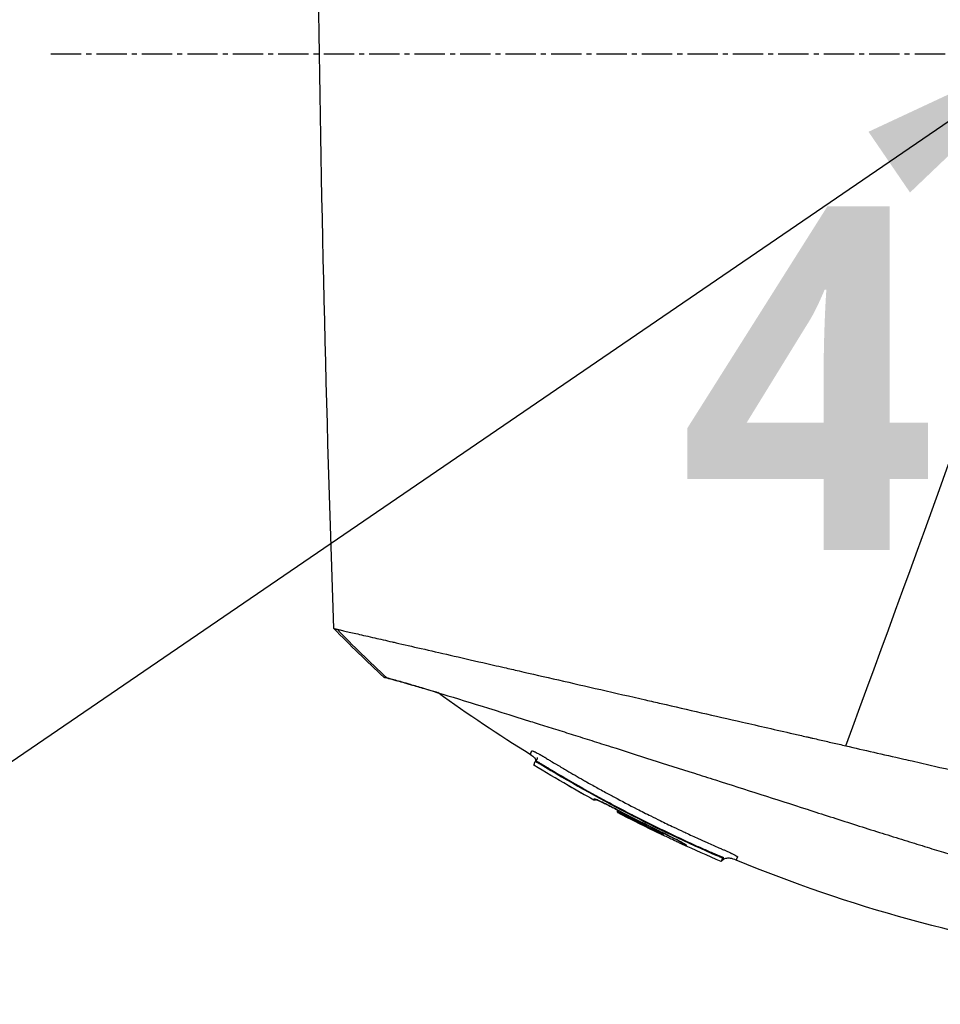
# Model space of a CAD drawing. Header units: millimetres. Extents: x 0 to 4378, y 0 to 2376.
# Tile 221 of 256: x 1476 to 1528, y 1535 to 1590. Entities that reach past the tile are written whole.
import ezdxf

# ---------------------------------------------------------------- set-up
doc = ezdxf.new("R2010")
doc.units = ezdxf.units.MM
doc.header["$LTSCALE"] = 0.2
doc.linetypes.add('CENTER2', pattern=[1.125, 0.75, -0.125, 0.125, -0.125])
doc.layers.add('02_Center Line', color=1, linetype='CENTER2')
doc.layers.add('14_Mark', color=7, linetype='Continuous', true_color=0xe03c31)
doc.styles.add('Rainbow-5.0 Style', font='malgunsl.ttf')
doc.dimstyles.new('Rainbow-5.0 Style', dxfattribs={"dimtxt": 4, "dimasz": 2.5, "dimexe": 1, "dimexo": 1, "dimgap": 1, "dimtad": 1, "dimdsep": 46, "dimtxsty": 'Rainbow-5.0 Style', "dimcen": 0, "dimclrd": 251, "dimclre": 251, "dimclrt": 7, "dimazin": 3, "dimtp": 0.1, "dimtm": 0.1, "dimtfac": 0.61, "dimtmove": 0, "dimatfit": 3, "dimfxl": 1, "dimlwd": -1, "dimlwe": -1, "dimarcsym": 1})

# ---------------------------------------------------------------- blocks, each defined once
blk = doc.blocks.new('A$C51789057')
for p, q in [((-121.773, 949.406), (-121.773, 949.406)), ((-125.665, 948.267), (-125.665, 948.267)), ((-123.264, 947.716), (-123.263, 947.718)), ((-139.812, 946.66), (-139.779, 946.694)), ((-139.518, 946.55), (-139.544, 946.523)), ((-132.606, 942.637), (-132.639, 942.604)), ((-132.639, 942.604), (-132.606, 942.637)), ((-132.625, 942.64), (-132.621, 942.644)), ((-129.595, 941.413), (-129.623, 941.385)), ((-129.308, 941.294), (-129.355, 941.247)), ((-129.426, 941.069), (-129.378, 941.116))]:
    blk.add_line(p, q)
for centre, radius, start, end in [((-97.098, 1016.706), 82.256, 240.20247, 241.34669), ((-97.457, 1016.03), 81.489, 242.41036, 244.17763)]:
    blk.add_arc(centre, radius, start, end)
for centre, major_axis, ratio, start_param, end_param in [((-111.408, 1011.588), (-26.567, -66.267), 0.000112, 6.272562, 6.283169), ((-111.408, 1011.588), (-26.567, -66.267), 0.000112, 6.283169, 6.283171), ((-97.1, 1016.701), (-80.221, -18.163), 1, 0.828367, 0.848043), ((-108.952, 1013.296), (-27.589, -68.777), 0.000114, 6.247787, 6.272823), ((-135.145, 943.848), (-0.063, 0.128), 0.595358, 0.502158, 0.520398), ((-107.057, 1014.091), (-28.143, -70.289), 0.000115, 6.247345, 6.271886), ((-97.454, 1016.038), (-75.794, -29.957), 1, 0.712884, 0.743724), ((-97.555, 1015.73), (55.564, -59.111), 1, 5.049193, 5.077428), ((-97.638, 1015.438), (60.413, -53.598), 1, 4.957777, 4.986141), ((-132.864, 942.875), (-0.0437, -0.09), 0.000116, 6.227803, 6.283185), ((-103.609, 1015.209), (-29.147, -72.631), 0.000113, 6.248574, 6.2694), ((-132.702, 942.63), (-0.0781, -0.0143), 0.664622, 0.735268, 2.367871), ((-132.688, 942.666), (0.0785, 0.0124), 0.663877, 3.914179, 5.54399), ((-103.444, 1015.184), (-29.198, -72.587), 0.000112, 6.248591, 6.269407), ((-101.817, 1015.69), (-29.563, -73.757), 0.000114, 6.250204, 6.270734), ((-129.631, 941.366), (-0.275, 0.119), 0.068568, 3.143524, 4.714321)]:
    blk.add_ellipse(centre, major_axis=major_axis, ratio=ratio, start_param=start_param, end_param=end_param)
for points, knots in [([(-150.185, 1027.664), (-150.185, 1027.664), (-150.156, 1027.635), (-150.038, 1027.517), (-149.949, 1027.429), (-149.598, 1027.077), (-149.252, 1026.731), (-148.502, 1025.981), (-148.158, 1025.638), (-147.556, 1025.036), (-147.325, 1024.804), (-146.802, 1024.282), (-146.508, 1023.988), (-145.378, 1022.857), (-144.455, 1021.935), (-142.884, 1020.363), (-142.288, 1019.767), (-138.172, 1015.651), (-133.783, 1011.262), (-128.16, 1005.64), (-127.551, 1005.031), (-125.605, 1003.084), (-124.252, 1001.732), (-121.404, 998.884), (-119.906, 997.386), (-116.778, 994.258), (-115.145, 992.625), (-113.086, 990.566), (-112.667, 990.147), (-111.934, 989.414), (-111.637, 989.117), (-111.126, 988.605), (-110.88, 988.36), (-110.53, 988.009), (-110.503, 987.983), (-110.084, 987.563), (-109.896, 987.376), (-109.529, 987.009), (-109.344, 986.824), (-109.021, 986.5), (-108.882, 986.361), (-108.649, 986.128), (-108.554, 986.034), (-108.358, 985.838), (-108.257, 985.736), (-107.869, 985.349), (-107.574, 985.054), (-106.892, 984.371), (-106.482, 983.961), (-104.429, 981.908), (-102.792, 980.272), (-99.656, 977.135), (-98.153, 975.632), (-93.926, 971.405), (-91.235, 968.714), (-88.096, 965.576), (-87.548, 965.027), (-85.958, 963.437), (-84.929, 962.409), (-82.065, 959.544), (-80.287, 957.766), (-77.966, 955.445), (-77.313, 954.793), (-76.14, 953.62), (-75.613, 953.093), (-74.668, 952.148), (-74.245, 951.725), (-73.136, 950.616), (-72.494, 949.974), (-71.501, 948.981), (-71.121, 948.6), (-70.663, 948.143), (-70.545, 948.025), (-70.239, 947.719), (-70.068, 947.548), (-69.696, 947.176), (-69.526, 947.006), (-69.355, 946.835), (-69.312, 946.792), (-69.269, 946.749), (-69.258, 946.738), (-69.247, 946.727), (-69.244, 946.724), (-69.242, 946.722), (-69.241, 946.721), (-69.24, 946.72), (-69.24, 946.72), (-69.24, 946.72), (-69.24, 946.72), (-69.24, 946.72)], [0, 0, 0, 0, 0.264332, 0.264332, 0.528758, 0.528758, 1.056139, 1.056139, 1.406505, 1.406505, 1.606603, 1.606603, 1.835356, 1.835356, 2.445847, 2.445847, 2.794554, 2.794554, 4.769924, 4.769924, 5.00797, 5.00797, 5.526041, 5.526041, 6.089229, 6.089229, 6.695329, 6.695329, 6.850985, 6.850985, 6.965758, 6.965758, 7.072004, 7.072004, 7.117238, 7.117238, 7.152898, 7.152898, 7.188974, 7.188974, 7.2161, 7.2161, 7.234487, 7.234487, 7.254339, 7.254339, 7.310164, 7.310164, 7.395171, 7.395171, 7.733586, 7.733586, 8.048233, 8.048233, 8.627304, 8.627304, 8.751092, 8.751092, 8.989797, 8.989797, 9.432477, 9.432477, 9.613385, 9.613385, 9.771568, 9.771568, 9.909899, 9.909899, 10.152258, 10.152258, 10.334616, 10.334616, 10.403043, 10.403043, 10.523121, 10.523121, 10.703617, 10.703617, 10.793786, 10.793786, 10.838901, 10.838901, 10.861447, 10.861447, 10.872715, 10.872715, 10.878346, 10.878346, 10.883825, 10.883825, 10.883825, 10.883825]), ([(-111.588, 987.087), (-111.634, 987.133), (-111.68, 987.179), (-111.773, 987.272), (-111.817, 987.315), (-111.955, 987.454), (-112.047, 987.545), (-112.322, 987.821), (-112.504, 988.003), (-112.81, 988.309), (-112.932, 988.431), (-113.542, 989.041), (-114.03, 989.529), (-114.844, 990.343), (-115.169, 990.668), (-115.927, 991.426), (-116.36, 991.859), (-117.369, 992.868), (-117.945, 993.444), (-119.286, 994.785), (-120.05, 995.549), (-121.827, 997.325), (-122.838, 998.336), (-124.415, 999.913), (-124.987, 1000.486), (-126.207, 1001.705), (-126.853, 1002.352), (-127.839, 1003.338), (-128.181, 1003.68), (-129.3, 1004.799), (-130.072, 1005.571), (-131.711, 1007.209), (-132.574, 1008.073), (-134.399, 1009.897), (-135.357, 1010.855), (-136.794, 1012.293), (-137.289, 1012.787), (-138.695, 1014.193), (-139.591, 1015.089), (-141.272, 1016.77), (-142.06, 1017.558), (-143.483, 1018.981), (-144.123, 1019.622), (-145.276, 1020.774), (-145.792, 1021.291), (-147.149, 1022.648), (-147.939, 1023.438), (-149.164, 1024.662), (-149.635, 1025.134), (-150.359, 1025.858), (-150.635, 1026.134), (-151.055, 1026.553), (-151.214, 1026.712), (-151.557, 1027.055), (-151.713, 1027.212), (-151.87, 1027.369), (-151.91, 1027.408), (-151.949, 1027.448), (-151.959, 1027.458), (-151.969, 1027.467), (-151.971, 1027.47), (-151.974, 1027.472), (-151.974, 1027.473), (-151.975, 1027.474), (-151.975, 1027.474), (-151.975, 1027.474), (-151.975, 1027.474), (-151.975, 1027.474)], [-7.729592, -7.729592, -7.729592, -7.729592, -7.71044, -7.71044, -7.69072, -7.69072, -7.65201, -7.65201, -7.574312, -7.574312, -7.522506, -7.522506, -7.315221, -7.315221, -7.177151, -7.177151, -6.993063, -6.993063, -6.7477, -6.7477, -6.420577, -6.420577, -5.984557, -5.984557, -5.735856, -5.735856, -5.451942, -5.451942, -5.300422, -5.300422, -4.9539, -4.9539, -4.557704, -4.557704, -4.105179, -4.105179, -3.863816, -3.863816, -3.40942, -3.40942, -2.98401, -2.98401, -2.611687, -2.611687, -2.28576, -2.28576, -1.715015, -1.715015, -1.28633, -1.28633, -0.964845, -0.964845, -0.723574, -0.723574, -0.36177, -0.36177, -0.180858, -0.180858, -0.090444, -0.090444, -0.045229, -0.045229, -0.022617, -0.022617, -0.011309, -0.011309, -0.000284, -0.000284, -0.000284, -0.000284]), ([(-151.065, 954.086), (-151.065, 954.086), (-151.065, 954.086), (-151.064, 954.085), (-151.048, 954.082), (-151.003, 954.072), (-150.985, 954.067), (-150.952, 954.06), (-150.94, 954.057), (-150.922, 954.053), (-150.915, 954.052), (-150.905, 954.049), (-150.902, 954.048), (-150.894, 954.047), (-150.891, 954.046), (-150.888, 954.045)], [0.2108775, 0.2108775, 0.2108775, 0.2108775, 0.2151263, 0.2151263, 0.321952, 0.321952, 0.3753541, 0.3753541, 0.4020519, 0.4020519, 0.4154008, 0.4154008, 0.4220656, 0.4220656, 0.4297877, 0.4297877, 0.4297877, 0.4297877]), ([(-150.888, 954.045), (-150.838, 954.034), (-150.778, 954.02), (-150.71, 954.004), (-150.633, 953.987), (-150.545, 953.966), (-150.447, 953.944), (-150.348, 953.921), (-150.238, 953.896), (-150.119, 953.868), (-150, 953.841), (-149.87, 953.811), (-149.731, 953.779), (-149.452, 953.716), (-149.134, 953.643), (-148.776, 953.561), (-148.479, 953.494), (-148.155, 953.42), (-147.804, 953.339), (-147.733, 953.323), (-147.662, 953.307), (-147.59, 953.29), (-147.155, 953.191), (-146.685, 953.083), (-146.181, 952.967), (-145.675, 952.851), (-145.134, 952.728), (-144.56, 952.596), (-143.985, 952.464), (-143.376, 952.325), (-142.734, 952.178), (-142.349, 952.09), (-141.952, 951.999), (-141.542, 951.905), (-141.271, 951.843), (-140.996, 951.78), (-140.717, 951.716), (-140.01, 951.554), (-139.277, 951.386), (-138.519, 951.213), (-137.757, 951.038), (-136.969, 950.857), (-136.156, 950.671), (-135.343, 950.485), (-134.506, 950.293), (-133.643, 950.096), (-133.356, 950.03), (-133.066, 949.964), (-132.773, 949.897), (-131.298, 949.559), (-129.786, 949.211), (-128.241, 948.857), (-127.302, 948.642), (-126.351, 948.424), (-125.388, 948.204), (-125.147, 948.148), (-124.905, 948.093), (-124.662, 948.038), (-124.602, 948.024), (-124.541, 948.01), (-124.48, 947.996), (-124.42, 947.982), (-124.359, 947.968), (-124.298, 947.954), (-124.177, 947.927), (-124.055, 947.899), (-123.933, 947.871), (-123.811, 947.843), (-123.689, 947.815), (-123.567, 947.787), (-123.445, 947.759), (-123.323, 947.731), (-123.2, 947.703), (-123.078, 947.675), (-122.955, 947.647), (-122.832, 947.619), (-122.709, 947.591), (-122.586, 947.563), (-122.462, 947.534)], [0, 0, 0, 0, 0.0296065, 0.0296065, 0.0296065, 0.0625552, 0.0625552, 0.0625552, 0.0956223, 0.0956223, 0.0956223, 0.1287583, 0.1287583, 0.1287583, 0.1950345, 0.1950345, 0.1950345, 0.25, 0.25, 0.25, 0.2609996, 0.2609996, 0.2609996, 0.3271356, 0.3271356, 0.3271356, 0.3936018, 0.3936018, 0.3936018, 0.4600955, 0.4600955, 0.4600955, 0.5, 0.5, 0.5, 0.5264171, 0.5264171, 0.5264171, 0.593228, 0.593228, 0.593228, 0.6604161, 0.6604161, 0.6604161, 0.7276097, 0.7276097, 0.7276097, 0.75, 0.75, 0.75, 0.8628411, 0.8628411, 0.8628411, 0.9313886, 0.9313886, 0.9313886, 0.9485533, 0.9485533, 0.9485533, 0.9528443, 0.9528443, 0.9528443, 0.957135, 0.957135, 0.957135, 0.9657149, 0.9657149, 0.9657149, 0.9742923, 0.9742923, 0.9742923, 0.9828662, 0.9828662, 0.9828662, 0.9914358, 0.9914358, 0.9914358, 0.999992, 0.999992, 0.999992, 0.999992]), ([(-148.124, 951.327), (-148.216, 951.35), (-148.266, 951.362), (-148.273, 951.364), (-148.274, 951.364), (-148.274, 951.364), (-148.274, 951.364)], [0.0000006, 0.0000006, 0.0000006, 0.0000006, 0.914072, 0.914072, 0.914072, 1, 1, 1, 1]), ([(-148.274, 951.364), (-148.274, 951.364), (-148.274, 951.364), (-148.274, 951.364), (-148.272, 951.364), (-148.217, 951.351), (-148.111, 951.324)], [0, 0, 0, 0, 0.0191249, 0.0191249, 0.0191249, 0.9999979, 0.9999979, 0.9999979, 0.9999979]), ([(-145.254, 950.498), (-145.356, 950.529), (-145.454, 950.559), (-145.722, 950.639), (-145.885, 950.688), (-146.312, 950.816), (-146.561, 950.889), (-147.12, 951.052), (-147.401, 951.132), (-147.737, 951.225), (-147.835, 951.251), (-148.001, 951.296), (-148.07, 951.313), (-148.124, 951.327)], [5.422145, 5.422145, 5.422145, 5.422145, 5.498875, 5.498875, 5.634552, 5.634552, 5.872375, 5.872375, 6.229939, 6.229939, 6.408513, 6.408513, 6.587137, 6.587137, 6.587137, 6.587137]), ([(-148.111, 951.324), (-147.998, 951.296), (-147.828, 951.251), (-147.374, 951.125), (-147.09, 951.045), (-146.529, 950.881), (-146.279, 950.808), (-145.851, 950.68), (-145.687, 950.631), (-144.148, 950.167), (-142.307, 949.598), (-139.936, 948.854), (-139.792, 948.809), (-139.339, 948.667), (-139.01, 948.563), (-138.354, 948.357), (-138.02, 948.252), (-137.348, 948.04), (-137.003, 947.931), (-136.299, 947.708), (-135.941, 947.595), (-134.838, 947.246), (-134.077, 947.004), (-132.522, 946.51), (-131.728, 946.258), (-130.53, 945.876), (-130.137, 945.751), (-128.082, 945.095), (-126.373, 944.547), (-124.199, 943.848), (-123.769, 943.709), (-122.905, 943.433), (-122.47, 943.293), (-121.602, 943.017), (-121.17, 942.88), (-120.326, 942.615), (-119.911, 942.486), (-119.303, 942.297), (-119.107, 942.236), (-118.534, 942.058), (-118.152, 941.94), (-117.434, 941.718), (-117.096, 941.614), (-115.531, 941.131), (-114.314, 940.755), (-112.223, 940.109), (-111.345, 939.838), (-109.202, 939.176), (-107.961, 938.793), (-106.192, 938.246), (-105.619, 938.069), (-104.507, 937.725), (-103.966, 937.558), (-103.447, 937.397)], [0.000005, 0.000005, 0.000005, 0.000005, 0.319511, 0.319511, 0.639479, 0.639479, 0.852403, 0.852403, 0.973891, 0.973891, 1.947625, 1.947625, 2.010365, 2.010365, 2.139691, 2.139691, 2.265575, 2.265575, 2.393345, 2.393345, 2.521559, 2.521559, 2.781941, 2.781941, 3.041001, 3.041001, 3.166048, 3.166048, 3.692233, 3.692233, 3.821507, 3.821507, 3.951206, 3.951206, 4.07808, 4.07808, 4.201324, 4.201324, 4.258471, 4.258471, 4.368502, 4.368502, 4.468635, 4.468635, 4.831764, 4.831764, 5.102761, 5.102761, 5.508805, 5.508805, 5.711646, 5.711646, 5.914059, 5.914059, 5.914059, 5.914059]), ([(-140.089, 947.044), (-140.089, 947.044), (-140.082, 947.062), (-140.068, 947.096), (-140.067, 947.099), (-140.066, 947.102), (-140.065, 947.105), (-140.058, 947.121), (-140.051, 947.14), (-140.042, 947.161), (-140.04, 947.167), (-140.037, 947.173), (-140.035, 947.18), (-140.029, 947.195), (-140.023, 947.21), (-140.015, 947.228), (-140.014, 947.232), (-140.012, 947.236), (-140.01, 947.241), (-140.008, 947.243), (-140.008, 947.247), (-140.006, 947.25), (-140.005, 947.251), (-140.004, 947.252), (-140.003, 947.253), (-139.993, 947.257), (-139.966, 947.25), (-139.925, 947.234), (-139.918, 947.231), (-139.911, 947.228), (-139.903, 947.224)], [0, 0, 0, 0, 0.0625, 0.0625, 0.0625, 0.0674467, 0.0674467, 0.0674467, 0.09375, 0.09375, 0.09375, 0.1011986, 0.1011986, 0.1011986, 0.1181477, 0.1181477, 0.1181477, 0.1222453, 0.1222453, 0.1222453, 0.125, 0.125, 0.125, 0.1262746, 0.1262746, 0.1262746, 0.133446, 0.133446, 0.133446, 0.1346715, 0.1346715, 0.1346715, 0.1346715]), ([(-122.462, 947.534), (-121.433, 947.286), (-120.412, 947.065), (-119.063, 946.756), (-118.908, 946.72), (-118.339, 946.59), (-117.925, 946.495), (-115.86, 946.022), (-114.217, 945.645), (-112.366, 945.221), (-112.15, 945.172), (-111.439, 945.009), (-110.949, 944.897), (-109.901, 944.656), (-109.349, 944.53), (-108.167, 944.258), (-107.543, 944.115), (-101.825, 942.802), (-97.296, 941.772), (-93.608, 940.924)], [0.000234, 0.000234, 0.000234, 0.000234, 0.319634, 0.319634, 0.361124, 0.361124, 0.471797, 0.471797, 0.914416, 0.914416, 0.9732, 0.9732, 1.107816, 1.107816, 1.261595, 1.261595, 1.436675, 1.436675, 2.883412, 2.883412, 2.883412, 2.883412]), ([(-139.771, 946.701), (-139.772, 946.708), (-139.773, 946.714), (-139.779, 946.741), (-139.787, 946.761), (-139.809, 946.803), (-139.825, 946.826), (-139.869, 946.878), (-139.899, 946.906), (-139.971, 946.966), (-140.014, 946.995), (-140.057, 947.024)], [0.57658369, 0.57658369, 0.57658369, 0.57658369, 0.57856521, 0.57856521, 0.58480438, 0.58480438, 0.59292836, 0.59292836, 0.60527745, 0.60527745, 0.62087345, 0.62087345, 0.62087345, 0.62087345]), ([(-139.903, 947.224), (-139.903, 947.224), (-139.903, 947.224), (-139.903, 947.224), (-139.895, 947.221), (-139.887, 947.217), (-139.878, 947.214), (-139.87, 947.21), (-139.861, 947.206), (-139.852, 947.201), (-139.833, 947.193), (-139.813, 947.183), (-139.792, 947.173), (-139.783, 947.168), (-139.774, 947.163), (-139.764, 947.158), (-139.729, 947.141), (-139.69, 947.12), (-139.649, 947.098), (-139.623, 947.084), (-139.596, 947.07), (-139.569, 947.054), (-139.551, 947.044), (-139.533, 947.034), (-139.514, 947.024), (-139.505, 947.018), (-139.495, 947.013), (-139.484, 947.007), (-139.429, 946.975), (-139.362, 946.936), (-139.306, 946.903), (-139.292, 946.894), (-139.279, 946.886), (-139.267, 946.879)], [0.13467149, 0.13467149, 0.13467149, 0.13467149, 0.13467577, 0.13467577, 0.13467577, 0.13590742, 0.13590742, 0.13590742, 0.13713858, 0.13713858, 0.13713858, 0.13959007, 0.13959007, 0.13959007, 0.140625, 0.140625, 0.140625, 0.14441188, 0.14441188, 0.14441188, 0.14682819, 0.14682819, 0.14682819, 0.1484375, 0.1484375, 0.1484375, 0.1492622, 0.1492622, 0.1492622, 0.15366753, 0.15366753, 0.15366753, 0.15478892, 0.15478892, 0.15478892, 0.15478892]), ([(-139.779, 946.694), (-139.766, 946.706), (-139.754, 946.718), (-139.737, 946.737), (-139.732, 946.743), (-139.732, 946.743), (-139.732, 946.743), (-139.732, 946.743)], [0, 0, 0, 0, 0.00510985, 0.00510985, 0.008035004, 0.008035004, 0.008304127, 0.008304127, 0.008304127, 0.008304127]), ([(-139.779, 946.694), (-139.779, 946.694), (-139.778, 946.694), (-139.777, 946.694), (-139.77, 946.694), (-139.742, 946.679), (-139.703, 946.658), (-139.657, 946.632), (-139.588, 946.591), (-139.518, 946.55)], [0.0121584, 0.0121584, 0.0121584, 0.0121584, 0.0564556, 0.0564556, 0.0564556, 0.4856693, 0.4856693, 0.4856693, 0.9999985, 0.9999985, 0.9999985, 0.9999985]), ([(-139.733, 946.743), (-139.732, 946.743), (-139.73, 946.746), (-139.727, 946.75), (-139.726, 946.751), (-139.722, 946.756), (-139.72, 946.761), (-139.713, 946.772), (-139.709, 946.779), (-139.698, 946.8), (-139.691, 946.816), (-139.684, 946.843), (-139.683, 946.853), (-139.681, 946.865), (-139.681, 946.867), (-139.681, 946.869), (-139.681, 946.87), (-139.681, 946.87), (-139.681, 946.87), (-139.681, 946.87), (-139.681, 946.87), (-139.681, 946.87), (-139.681, 946.87), (-139.681, 946.87)], [0.01239251, 0.01239251, 0.01239251, 0.01239251, 0.01570263, 0.01570263, 0.02076957, 0.02076957, 0.02684168, 0.02684168, 0.03200738, 0.03200738, 0.03947658, 0.03947658, 0.04399926, 0.04399926, 0.04517027, 0.04517027, 0.04528001, 0.04528001, 0.04534382, 0.04534382, 0.04535978, 0.04535978, 0.04537597, 0.04537597, 0.04537597, 0.04537597]), ([(-139.267, 946.879), (-139.251, 946.87), (-139.237, 946.861), (-139.226, 946.855), (-139.203, 946.84), (-139.166, 946.818), (-139.125, 946.793), (-139.067, 946.758), (-138.999, 946.717), (-138.943, 946.683), (-138.94, 946.681), (-138.936, 946.679), (-138.933, 946.677), (-138.836, 946.619), (-138.735, 946.559), (-138.639, 946.501), (-138.619, 946.489), (-138.599, 946.477), (-138.579, 946.465), (-138.403, 946.361), (-138.212, 946.249), (-138.049, 946.153), (-137.747, 945.977), (-137.435, 945.796), (-137.111, 945.612), (-137.042, 945.574), (-136.974, 945.535), (-136.905, 945.496), (-136.706, 945.384), (-136.503, 945.271), (-136.295, 945.156), (-136.088, 945.042), (-135.838, 944.906), (-135.66, 944.809), (-135.569, 944.76), (-135.478, 944.711), (-135.385, 944.662), (-134.981, 944.445), (-134.561, 944.225), (-134.122, 944), (-133.871, 943.871), (-133.614, 943.741), (-133.352, 943.611), (-133.181, 943.525), (-133.006, 943.439), (-132.83, 943.353), (-132.582, 943.231), (-132.33, 943.109), (-132.072, 942.986), (-131.893, 942.901), (-131.711, 942.815), (-131.526, 942.729), (-131.484, 942.709), (-131.442, 942.689), (-131.4, 942.67), (-131.172, 942.564), (-130.912, 942.444), (-130.706, 942.351), (-130.544, 942.277), (-130.378, 942.203), (-130.212, 942.129), (-129.992, 942.031), (-129.77, 941.933), (-129.55, 941.837), (-129.512, 941.821), (-129.474, 941.804), (-129.436, 941.788), (-129.419, 941.781), (-129.402, 941.773), (-129.384, 941.766), (-129.357, 941.754), (-129.329, 941.742), (-129.301, 941.73), (-129.274, 941.718), (-129.246, 941.706), (-129.219, 941.694), (-129.125, 941.653), (-129.033, 941.611), (-128.948, 941.571), (-128.934, 941.565), (-128.92, 941.558), (-128.906, 941.552)], [0.1547889, 0.1547889, 0.1547889, 0.1547889, 0.15625, 0.15625, 0.15625, 0.1593979, 0.1593979, 0.1593979, 0.1637965, 0.1637965, 0.1637965, 0.1640625, 0.1640625, 0.1640625, 0.171875, 0.171875, 0.171875, 0.1734917, 0.1734917, 0.1734917, 0.1875, 0.1875, 0.1875, 0.213324, 0.213324, 0.213324, 0.21875, 0.21875, 0.21875, 0.234375, 0.234375, 0.234375, 0.25, 0.25, 0.25, 0.2579257, 0.2579257, 0.2579257, 0.2926672, 0.2926672, 0.2926672, 0.3125, 0.3125, 0.3125, 0.3255033, 0.3255033, 0.3255033, 0.34375, 0.34375, 0.34375, 0.3564771, 0.3564771, 0.3564771, 0.359375, 0.359375, 0.359375, 0.375, 0.375, 0.375, 0.3873006, 0.3873006, 0.3873006, 0.40346, 0.40346, 0.40346, 0.40625, 0.40625, 0.40625, 0.4075224, 0.4075224, 0.4075224, 0.409563, 0.409563, 0.409563, 0.4116065, 0.4116065, 0.4116065, 0.4185939, 0.4185939, 0.4185939, 0.4197379, 0.4197379, 0.4197379, 0.4197379]), ([(-139.894, 946.455), (-139.894, 946.455), (-139.894, 946.455), (-139.894, 946.455), (-139.888, 946.471), (-139.861, 946.538), (-139.84, 946.591), (-139.813, 946.66)], [-0.5570818, -0.5570818, -0.5570818, -0.5570818, -0.5566194, -0.5566194, -0.2899964, -0.2899964, 0, 0, 0, 0]), ([(-139.813, 946.66), (-139.81, 946.665), (-139.777, 946.652), (-139.727, 946.626), (-139.677, 946.601), (-139.612, 946.565), (-139.544, 946.523)], [0, 0, 0, 0, 0.500515, 0.500515, 0.500515, 1, 1, 1, 1]), ([(-139.544, 946.523), (-137.95, 945.553), (-136.328, 944.64), (-133.019, 942.925), (-131.335, 942.126), (-129.623, 941.385)], [-1.119708, -1.119708, -1.119708, -1.119708, -0.559623, -0.559623, -0.000001, -0.000001, -0.000001, -0.000001]), ([(-139.518, 946.55), (-139.505, 946.542), (-139.491, 946.534), (-139.478, 946.526), (-139.421, 946.492), (-139.364, 946.457), (-139.307, 946.423), (-139.25, 946.388), (-139.193, 946.354), (-139.136, 946.32), (-139.079, 946.285), (-139.022, 946.251), (-138.965, 946.217), (-138.851, 946.149), (-138.736, 946.081), (-138.621, 946.013), (-138.163, 945.742), (-137.702, 945.475), (-137.238, 945.213), (-136.7, 944.909), (-136.16, 944.612), (-135.614, 944.32), (-135.42, 944.216), (-135.226, 944.113), (-135.031, 944.011)], [0, 0, 0, 0, 0.0040967, 0.0040967, 0.0040967, 0.0218385, 0.0218385, 0.0218385, 0.0395803, 0.0395803, 0.0395803, 0.0573221, 0.0573221, 0.0573221, 0.0928057, 0.0928057, 0.0928057, 0.2347402, 0.2347402, 0.2347402, 0.3993947, 0.3993947, 0.3993947, 0.4578413, 0.4578413, 0.4578413, 0.4578413]), ([(-137.952, 945.313), (-137.956, 945.314), (-137.959, 945.315), (-137.967, 945.318), (-137.971, 945.319), (-137.975, 945.322)], [0.010613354, 0.010613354, 0.010613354, 0.010613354, 0.011704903, 0.011704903, 0.01307921, 0.01307921, 0.01307921, 0.01307921]), ([(-136.54, 944.523), (-136.538, 944.522), (-136.536, 944.521), (-136.522, 944.515), (-136.508, 944.513), (-136.481, 944.513), (-136.467, 944.515), (-136.448, 944.522), (-136.442, 944.525), (-136.433, 944.53), (-136.43, 944.532), (-136.427, 944.535)], [-0.01576575, -0.01576575, -0.01576575, -0.01576575, -0.0149023, -0.0149023, -0.00948324, -0.00948324, -0.00441114, -0.00441114, -0.00209553, -0.00209553, -0.00088569, -0.00088569, -0.00088569, -0.00088569]), ([(-136.54, 944.523), (-136.538, 944.522), (-136.536, 944.521), (-136.524, 944.516), (-136.513, 944.513), (-136.491, 944.512), (-136.48, 944.513), (-136.46, 944.517), (-136.451, 944.52), (-136.437, 944.527), (-136.432, 944.53), (-136.427, 944.534)], [-0.00093187, -0.00093187, -0.00093187, -0.00093187, 0, 0, 0.00436612, 0.00436612, 0.00867322, 0.00867322, 0.01202355, 0.01202355, 0.01410354, 0.01410354, 0.01410354, 0.01410354]), ([(-136.524, 944.563), (-136.523, 944.566), (-136.517, 944.566), (-136.505, 944.563), (-136.501, 944.562), (-136.496, 944.56), (-136.49, 944.559), (-136.48, 944.555), (-136.466, 944.55), (-136.45, 944.544), (-136.435, 944.539), (-136.417, 944.531), (-136.397, 944.523), (-136.357, 944.506), (-136.308, 944.485), (-136.25, 944.459), (-136.247, 944.457), (-136.244, 944.456), (-136.241, 944.454), (-136.195, 944.434), (-136.145, 944.41), (-136.091, 944.385), (-136.078, 944.379), (-136.066, 944.373), (-136.053, 944.367), (-136.017, 944.349), (-135.98, 944.332), (-135.941, 944.313), (-135.9, 944.293), (-135.859, 944.273), (-135.815, 944.252), (-135.793, 944.241), (-135.77, 944.229), (-135.747, 944.218), (-135.682, 944.186), (-135.615, 944.152), (-135.546, 944.118), (-135.47, 944.08), (-135.392, 944.04), (-135.313, 943.999), (-135.294, 943.99), (-135.274, 943.98), (-135.255, 943.97), (-135.156, 943.919), (-135.055, 943.867), (-134.954, 943.814)], [0, 0, 0, 0, 0.093194, 0.093194, 0.093194, 0.125, 0.125, 0.125, 0.189042, 0.189042, 0.189042, 0.25, 0.25, 0.25, 0.375001, 0.375001, 0.375001, 0.38152, 0.38152, 0.38152, 0.477845, 0.477845, 0.477845, 0.5, 0.5, 0.5, 0.56152, 0.56152, 0.56152, 0.625001, 0.625001, 0.625001, 0.658058, 0.658058, 0.658058, 0.75, 0.75, 0.75, 0.850773, 0.850773, 0.850773, 0.875, 0.875, 0.875, 1, 1, 1, 1]), ([(-134.954, 943.814), (-135.124, 943.903), (-135.296, 943.991), (-135.613, 944.152), (-135.763, 944.226), (-136.026, 944.354), (-136.143, 944.409), (-136.329, 944.494), (-136.402, 944.525), (-136.462, 944.548), (-136.475, 944.552), (-136.481, 944.553), (-136.481, 944.553), (-136.481, 944.553)], [0, 0, 0, 0, 0.0573118, 0.0573118, 0.1128422, 0.1128422, 0.1676927, 0.1676927, 0.2223529, 0.2223529, 0.2440101, 0.2440101, 0.2487168, 0.2487168, 0.2487168, 0.2487168]), ([(-135.231, 943.957), (-135.298, 943.991), (-135.365, 944.025), (-135.589, 944.139), (-135.743, 944.216), (-136.018, 944.35), (-136.141, 944.408), (-136.318, 944.489), (-136.383, 944.517), (-136.427, 944.534)], [0.0313084, 0.0313084, 0.0313084, 0.0313084, 0.0542078, 0.0542078, 0.1106894, 0.1106894, 0.1680993, 0.1680993, 0.2152612, 0.2152612, 0.2152612, 0.2152612]), ([(-135.238, 943.941), (-135.239, 943.937), (-135.24, 943.934), (-135.243, 943.922), (-135.244, 943.912), (-135.244, 943.886), (-135.241, 943.87), (-135.231, 943.844), (-135.226, 943.835), (-135.213, 943.817), (-135.205, 943.811), (-135.198, 943.807)], [0, 0, 0, 0, 0.00105443, 0.00105443, 0.00390422, 0.00390422, 0.00841748, 0.00841748, 0.01167124, 0.01167124, 0.01535386, 0.01535386, 0.01535386, 0.01535386]), ([(-135.241, 943.928), (-135.242, 943.925), (-135.242, 943.922), (-135.244, 943.911), (-135.244, 943.903), (-135.243, 943.88), (-135.24, 943.864), (-135.23, 943.84), (-135.225, 943.831), (-135.213, 943.816), (-135.206, 943.81), (-135.198, 943.806)], [-0.01794393, -0.01794393, -0.01794393, -0.01794393, -0.01686752, -0.01686752, -0.01403596, -0.01403596, -0.0080494, -0.0080494, -0.00399872, -0.00399872, 0, 0, 0, 0]), ([(-135.031, 944.011), (-134.829, 943.905), (-134.627, 943.8), (-134.425, 943.696), (-134.031, 943.493), (-133.639, 943.296), (-133.244, 943.101), (-132.849, 942.906), (-132.451, 942.714), (-132.052, 942.525)], [0.4578413, 0.4578413, 0.4578413, 0.4578413, 0.5186092, 0.5186092, 0.5186092, 0.6378238, 0.6378238, 0.6378238, 0.7570383, 0.7570383, 0.7570383, 0.7570383]), ([(-135.182, 943.848), (-135.181, 943.849), (-135.176, 943.847), (-135.166, 943.843), (-135.156, 943.839), (-135.141, 943.832), (-135.123, 943.824), (-135.104, 943.815), (-135.082, 943.804), (-135.058, 943.792), (-135.034, 943.78), (-135.009, 943.767), (-134.983, 943.753)], [0, 0, 0, 0, 0.25, 0.25, 0.25, 0.5, 0.5, 0.5, 0.75, 0.75, 0.75, 1, 1, 1, 1]), ([(-132.753, 942.584), (-132.753, 942.584), (-132.758, 942.586), (-132.768, 942.591), (-132.778, 942.595), (-132.793, 942.602), (-132.811, 942.61), (-132.83, 942.619), (-132.852, 942.629), (-132.876, 942.641), (-132.9, 942.652), (-132.926, 942.665), (-132.953, 942.678)], [0, 0, 0, 0, 0.25, 0.25, 0.25, 0.5, 0.5, 0.5, 0.75, 0.75, 0.75, 1, 1, 1, 1]), ([(-132.208, 942.319), (-132.211, 942.32), (-132.213, 942.321), (-132.215, 942.322), (-132.26, 942.344), (-132.307, 942.366), (-132.354, 942.389), (-132.449, 942.434), (-132.547, 942.481), (-132.648, 942.529), (-132.748, 942.578), (-132.851, 942.627), (-132.953, 942.677)], [0.6844931, 0.6844931, 0.6844931, 0.6844931, 0.6875004, 0.6875004, 0.6875004, 0.7500001, 0.7500001, 0.7500001, 0.8750003, 0.8750003, 0.8750003, 1, 1, 1, 1]), ([(-132.936, 942.725), (-132.909, 942.713), (-132.883, 942.699), (-132.834, 942.675), (-132.813, 942.664), (-132.776, 942.645), (-132.761, 942.637), (-132.742, 942.625), (-132.738, 942.622), (-132.739, 942.621)], [0, 0, 0, 0, 0.24981, 0.24981, 0.50014, 0.50014, 0.749753, 0.749753, 1, 1, 1, 1]), ([(-132.908, 942.785), (-132.806, 942.735), (-132.704, 942.685), (-132.604, 942.636), (-132.583, 942.626), (-132.562, 942.616), (-132.541, 942.605), (-132.463, 942.566), (-132.386, 942.528), (-132.312, 942.491), (-132.265, 942.467), (-132.219, 942.444), (-132.175, 942.422), (-132.13, 942.399), (-132.086, 942.376), (-132.043, 942.355), (-132.031, 942.348), (-132.019, 942.342), (-132.006, 942.336), (-131.952, 942.308), (-131.901, 942.281), (-131.852, 942.256), (-131.838, 942.248), (-131.823, 942.241), (-131.809, 942.233), (-131.738, 942.195), (-131.673, 942.161), (-131.617, 942.13), (-131.611, 942.127), (-131.605, 942.124), (-131.6, 942.121), (-131.551, 942.094), (-131.51, 942.071), (-131.476, 942.051), (-131.46, 942.042), (-131.446, 942.033), (-131.433, 942.025), (-131.416, 942.014), (-131.401, 942.005), (-131.39, 941.997), (-131.388, 941.996), (-131.385, 941.994), (-131.383, 941.992), (-131.369, 941.982), (-131.363, 941.976), (-131.365, 941.973)], [0, 0, 0, 0, 0.124961, 0.124961, 0.124961, 0.151074, 0.151074, 0.151074, 0.25, 0.25, 0.25, 0.31207, 0.31207, 0.31207, 0.375, 0.375, 0.375, 0.39351, 0.39351, 0.39351, 0.475398, 0.475398, 0.475398, 0.5, 0.5, 0.5, 0.625, 0.625, 0.625, 0.638241, 0.638241, 0.638241, 0.75, 0.75, 0.75, 0.801734, 0.801734, 0.801734, 0.874941, 0.874941, 0.874941, 0.891604, 0.891604, 0.891604, 1, 1, 1, 1]), ([(-131.397, 942), (-131.397, 942), (-131.398, 942), (-131.404, 942.005), (-131.416, 942.013), (-131.459, 942.041), (-131.503, 942.066), (-131.63, 942.137), (-131.723, 942.188), (-131.948, 942.306), (-132.084, 942.376), (-132.378, 942.524), (-132.54, 942.605), (-132.771, 942.718), (-132.84, 942.752), (-132.908, 942.785)], [0.0246017, 0.0246017, 0.0246017, 0.0246017, 0.0313679, 0.0313679, 0.0521933, 0.0521933, 0.0913075, 0.0913075, 0.1423791, 0.1423791, 0.1968725, 0.1968725, 0.2520803, 0.2520803, 0.2748572, 0.2748572, 0.2748572, 0.2748572]), ([(-132.739, 942.579), (-132.74, 942.58), (-132.741, 942.58), (-132.743, 942.58), (-132.745, 942.581), (-132.748, 942.582), (-132.749, 942.582), (-132.752, 942.584), (-132.754, 942.584), (-132.757, 942.586), (-132.758, 942.586), (-132.76, 942.587)], [0.01081065, 0.01081065, 0.01081065, 0.01081065, 0.011150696, 0.011150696, 0.011946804, 0.011946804, 0.012836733, 0.012836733, 0.014717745, 0.014717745, 0.01609103, 0.01609103, 0.01609103, 0.01609103]), ([(-132.639, 942.604), (-132.645, 942.598), (-132.652, 942.593), (-132.667, 942.585), (-132.676, 942.582), (-132.689, 942.579), (-132.693, 942.578), (-132.698, 942.577)], [0, 0, 0, 0, 0.002505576, 0.002505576, 0.005207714, 0.005207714, 0.006555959, 0.006555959, 0.006555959, 0.006555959]), ([(-131.661, 942.061), (-131.715, 942.087), (-131.777, 942.115), (-131.844, 942.147), (-131.917, 942.181), (-131.997, 942.219), (-132.083, 942.259), (-132.123, 942.279), (-132.165, 942.299), (-132.208, 942.319)], [0.3844965, 0.3844965, 0.3844965, 0.3844965, 0.5000001, 0.5000001, 0.5000001, 0.6250007, 0.6250007, 0.6250007, 0.6844931, 0.6844931, 0.6844931, 0.6844931]), ([(-132.052, 942.525), (-131.654, 942.337), (-131.253, 942.151), (-130.851, 941.969), (-130.651, 941.878), (-130.449, 941.788), (-130.248, 941.699), (-130.197, 941.677), (-130.147, 941.654), (-130.096, 941.632), (-130.071, 941.621), (-130.046, 941.61), (-130.021, 941.599), (-129.995, 941.588), (-129.97, 941.577), (-129.945, 941.565), (-129.858, 941.528), (-129.772, 941.49), (-129.685, 941.452), (-129.671, 941.446), (-129.656, 941.44), (-129.642, 941.433), (-129.626, 941.427), (-129.611, 941.42), (-129.595, 941.413)], [0.7570383, 0.7570383, 0.7570383, 0.7570383, 0.8762529, 0.8762529, 0.8762529, 0.9358602, 0.9358602, 0.9358602, 0.950762, 0.950762, 0.950762, 0.9582129, 0.9582129, 0.9582129, 0.9656638, 0.9656638, 0.9656638, 0.9912339, 0.9912339, 0.9912339, 0.9954674, 0.9954674, 0.9954674, 0.9999999, 0.9999999, 0.9999999, 0.9999999]), ([(-131.419, 941.952), (-131.439, 941.961), (-131.467, 941.973), (-131.501, 941.989), (-131.541, 942.006), (-131.59, 942.029), (-131.647, 942.055), (-131.652, 942.057), (-131.656, 942.059), (-131.661, 942.061)], [0.1417191, 0.1417191, 0.1417191, 0.1417191, 0.2500001, 0.2500001, 0.2500001, 0.3750004, 0.3750004, 0.3750004, 0.3844965, 0.3844965, 0.3844965, 0.3844965]), ([(-131.378, 941.938), (-131.379, 941.937), (-131.389, 941.94), (-131.41, 941.949), (-131.412, 941.95), (-131.415, 941.951), (-131.419, 941.952)], [0.0006319, 0.0006319, 0.0006319, 0.0006319, 0.1250001, 0.1250001, 0.1250001, 0.1417191, 0.1417191, 0.1417191, 0.1417191]), ([(-129.595, 941.413), (-129.581, 941.407), (-129.568, 941.401), (-129.554, 941.396), (-129.526, 941.383), (-129.497, 941.371), (-129.471, 941.361), (-129.442, 941.35), (-129.416, 941.341), (-129.392, 941.333), (-129.372, 941.326), (-129.354, 941.32), (-129.34, 941.315), (-129.325, 941.309), (-129.315, 941.304), (-129.31, 941.3), (-129.308, 941.298), (-129.307, 941.296), (-129.308, 941.295), (-129.308, 941.295), (-129.308, 941.294), (-129.308, 941.294)], [0.0000012, 0.0000012, 0.0000012, 0.0000012, 0.092344, 0.092344, 0.092344, 0.2910681, 0.2910681, 0.2910681, 0.5020529, 0.5020529, 0.5020529, 0.6885164, 0.6885164, 0.6885164, 0.8872406, 0.8872406, 0.8872406, 0.9866026, 0.9866026, 0.9866026, 1, 1, 1, 1]), ([(-129.355, 941.247), (-129.402, 941.129), (-129.426, 941.069), (-129.426, 941.069), (-129.426, 941.069), (-129.426, 941.069)], [0, 0, 0, 0, 0.4995825, 0.4995825, 0.5025434, 0.5025434, 0.5025434, 0.5025434]), ([(-129.308, 941.294), (-129.308, 941.293), (-129.308, 941.293), (-129.309, 941.292), (-129.31, 941.288), (-129.312, 941.284), (-129.313, 941.28), (-129.315, 941.276), (-129.317, 941.272), (-129.318, 941.268), (-129.319, 941.265), (-129.321, 941.261), (-129.322, 941.257), (-129.325, 941.25), (-129.328, 941.243), (-129.331, 941.237), (-129.341, 941.21), (-129.35, 941.188), (-129.357, 941.17), (-129.364, 941.152), (-129.37, 941.139), (-129.373, 941.13), (-129.377, 941.121), (-129.379, 941.116), (-129.378, 941.116), (-129.378, 941.116), (-129.378, 941.116), (-129.378, 941.116)], [0.0001273, 0.0001273, 0.0001273, 0.0001273, 0.0037017, 0.0037017, 0.0037017, 0.0208155, 0.0208155, 0.0208155, 0.0379293, 0.0379293, 0.0379293, 0.0550431, 0.0550431, 0.0550431, 0.0892707, 0.0892707, 0.0892707, 0.226181, 0.226181, 0.226181, 0.3630914, 0.3630914, 0.3630914, 0.5000017, 0.5000017, 0.5000017, 0.500027, 0.500027, 0.500027, 0.500027]), ([(-128.586, 941.149), (-128.69, 941.193), (-128.799, 941.229), (-128.985, 941.256), (-129.062, 941.258), (-129.171, 941.238), (-129.206, 941.227), (-129.265, 941.201), (-129.289, 941.187), (-129.336, 941.155), (-129.358, 941.137), (-129.378, 941.116)], [0, 0, 0, 0, 0.03389102, 0.03389102, 0.05634554, 0.05634554, 0.06726158, 0.06726158, 0.07561622, 0.07561622, 0.08430315, 0.08430315, 0.08430315, 0.08430315]), ([(-128.906, 941.552), (-128.906, 941.552), (-128.906, 941.552), (-128.906, 941.552), (-128.893, 941.545), (-128.88, 941.539), (-128.867, 941.533), (-128.856, 941.527), (-128.845, 941.522), (-128.834, 941.517), (-128.808, 941.504), (-128.783, 941.492), (-128.759, 941.48), (-128.73, 941.464), (-128.702, 941.45), (-128.677, 941.436), (-128.666, 941.43), (-128.655, 941.424), (-128.645, 941.419), (-128.628, 941.409), (-128.613, 941.401), (-128.599, 941.393)], [0.41973786, 0.41973786, 0.41973786, 0.41973786, 0.41974049, 0.41974049, 0.41974049, 0.42088252, 0.42088252, 0.42088252, 0.421875, 0.421875, 0.421875, 0.4242454, 0.4242454, 0.4242454, 0.42725417, 0.42725417, 0.42725417, 0.42860278, 0.42860278, 0.42860278, 0.43081645, 0.43081645, 0.43081645, 0.43081645]), ([(-128.599, 941.393), (-128.592, 941.389), (-128.585, 941.385), (-128.579, 941.381), (-128.577, 941.379), (-128.575, 941.378), (-128.573, 941.377), (-128.569, 941.374), (-128.565, 941.372), (-128.562, 941.37), (-128.541, 941.357), (-128.527, 941.347), (-128.521, 941.34), (-128.52, 941.339), (-128.519, 941.338), (-128.518, 941.337), (-128.514, 941.331), (-128.515, 941.326), (-128.515, 941.325), (-128.516, 941.324), (-128.516, 941.323), (-128.517, 941.321), (-128.518, 941.319), (-128.52, 941.315), (-128.52, 941.314), (-128.52, 941.314), (-128.521, 941.312), (-128.522, 941.309), (-128.522, 941.308), (-128.522, 941.308), (-128.523, 941.308), (-128.524, 941.304), (-128.527, 941.297), (-128.528, 941.294), (-128.529, 941.291), (-128.53, 941.288), (-128.531, 941.285), (-128.535, 941.275), (-128.539, 941.266), (-128.543, 941.257), (-128.55, 941.239), (-128.556, 941.223), (-128.562, 941.21), (-128.563, 941.206), (-128.564, 941.203), (-128.566, 941.2), (-128.572, 941.185), (-128.576, 941.173), (-128.58, 941.165), (-128.583, 941.156), (-128.585, 941.151), (-128.585, 941.149), (-128.586, 941.149), (-128.586, 941.149), (-128.586, 941.149), (-128.586, 941.149), (-128.586, 941.149), (-128.586, 941.149)], [0.4308165, 0.4308165, 0.4308165, 0.4308165, 0.4319529, 0.4319529, 0.4319529, 0.4323771, 0.4323771, 0.4323771, 0.4331191, 0.4331191, 0.4331191, 0.4375, 0.4375, 0.4375, 0.438221, 0.438221, 0.438221, 0.4414062, 0.4414062, 0.4414062, 0.443331, 0.443331, 0.443331, 0.4453125, 0.4453125, 0.4453125, 0.4488405, 0.4488405, 0.4488405, 0.4492187, 0.4492187, 0.4492187, 0.453125, 0.453125, 0.453125, 0.4566024, 0.4566024, 0.4566024, 0.46875, 0.46875, 0.46875, 0.4936128, 0.4936128, 0.4936128, 0.5, 0.5, 0.5, 0.5305013, 0.5305013, 0.5305013, 0.5625, 0.5625, 0.5625, 0.5674377, 0.5674377, 0.5674377, 0.5675948, 0.5675948, 0.5675948, 0.5675948]), ([(-94.859, 934.648), (-94.861, 934.648), (-94.864, 934.648), (-94.871, 934.648), (-94.875, 934.648), (-94.892, 934.648), (-94.905, 934.648), (-94.957, 934.648), (-94.995, 934.648), (-95.149, 934.649), (-95.265, 934.65), (-95.728, 934.654), (-96.075, 934.659), (-97.463, 934.686), (-98.505, 934.722), (-102.669, 934.931), (-105.789, 935.237), (-115.62, 936.721), (-122.293, 938.535), (-128.586, 941.149)], [0, 0, 0, 0, 0.000802, 0.000802, 0.00209, 0.00209, 0.005947, 0.005947, 0.017519, 0.017519, 0.052232, 0.052232, 0.156375, 0.156375, 0.468834, 0.468834, 1.40719, 1.40719, 3.451384, 3.451384, 3.451384, 3.451384])]:
    blk.add_open_spline(points, degree=3, knots=knots)
for points in [[(-151.065, 954.086), (-151.917, 978.535), (-152.221, 1003.011), (-151.975, 1027.474)], [(-122.462, 947.534), (-118.297, 958.83), (-113.794, 971.299), (-109.085, 984.583)], [(-148.274, 951.364), (-149.224, 952.251), (-150.155, 953.158), (-151.065, 954.086)], [(-150.888, 954.045), (-149.982, 953.118), (-149.056, 952.211), (-148.111, 951.324)], [(-140.089, 947.044), (-141.854, 948.132), (-143.579, 949.287), (-145.259, 950.502)], [(-140.089, 947.044), (-140.078, 947.037), (-140.068, 947.03), (-140.057, 947.024)], [(-140.057, 947.024), (-140.068, 947.03), (-140.079, 947.037), (-140.089, 947.044)], [(-140.057, 947.024), (-139.9, 946.922), (-139.787, 946.815), (-139.771, 946.701)], [(-139.776, 946.694), (-139.776, 946.694), (-139.776, 946.694), (-139.776, 946.694)], [(-139.774, 946.694), (-139.773, 946.694), (-139.773, 946.694), (-139.773, 946.694)], [(-139.77, 946.692), (-139.77, 946.692), (-139.77, 946.693), (-139.77, 946.693)], [(-137.975, 945.322), (-138.62, 945.691), (-139.26, 946.069), (-139.894, 946.455)], [(-136.524, 944.563), (-136.509, 944.555), (-136.491, 944.552), (-136.472, 944.553)], [(-135.237, 943.942), (-135.236, 943.946), (-135.234, 943.951), (-135.231, 943.958)], [(-135.227, 943.955), (-135.231, 943.914), (-135.213, 943.865), (-135.182, 943.848)], [(-134.952, 943.813), (-134.968, 943.782), (-134.982, 943.755), (-134.983, 943.753)], [(-132.908, 942.785), (-133.595, 943.118), (-134.277, 943.462), (-134.954, 943.814)], [(-132.953, 942.677), (-132.953, 942.677), (-132.953, 942.677), (-132.952, 942.677)], [(-132.907, 942.784), (-132.922, 942.754), (-132.935, 942.727), (-132.936, 942.725)], [(-132.645, 942.656), (-132.631, 942.647), (-132.624, 942.641), (-132.625, 942.64)], [(-132.393, 942.531), (-132.464, 942.564), (-132.538, 942.597), (-132.612, 942.631)], [(-129.426, 941.069), (-130.176, 941.388), (-130.921, 941.719), (-131.661, 942.061)], [(-131.378, 941.938), (-131.404, 941.951), (-131.422, 941.985), (-131.427, 942.02)], [(-131.365, 941.973), (-131.376, 941.978), (-131.387, 941.988), (-131.394, 942)], [(-129.378, 941.116), (-129.378, 941.116), (-129.378, 941.116), (-129.378, 941.116)]]:
    blk.add_open_spline(points, degree=3)
blk.add_rational_spline([(-124.072, 947.901), (-124.071, 947.901), (-124.071, 947.902), (-124.071, 947.902)], [0.998889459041, 0.998889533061, 0.998889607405, 0.998889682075], degree=3)
at = {"layer": '02_Center Line', "ltscale": 11.288275}
blk.add_line((-166.869, 986.2), (75.275, 986.2), dxfattribs=at)
blk = doc.blocks.new('A$C3a293ff3')
at = {"layer": '14_Mark', "insert": (-17.839, -15.459), "char_height": 16, "attachment_point": 4, "style": 'Rainbow-5.0 Style'}
blk.add_mtext('{\\fMalgun Gothic Semilight|b1|i0|c129|p50;4}', dxfattribs=at)

msp = doc.modelspace()

# ---------------------------------------------------------------- block references
msp.add_blockref('A$C51789057', (1645.046, 602.257))
at = {"xscale": 1.2, "yscale": 1.2, "zscale": 1.2}
msp.add_blockref('A$C3a293ff3', (1534.706, 1588.872), dxfattribs=at)

# ---------------------------------------------------------------- leaders
at = {"annotation_type": 0, "has_hookline": 1, "hookline_direction": 1, "text_width": 122.213}
msp.add_leader([(1535.334, 1589.449), (1368.901, 1475.733), (1356.401, 1475.733)], dimstyle='Rainbow-5.0 Style', override={"dimscale": 5, "dimgap": 1, "dimtad": 1}, dxfattribs=at)

doc.saveas('drawing.dxf')
